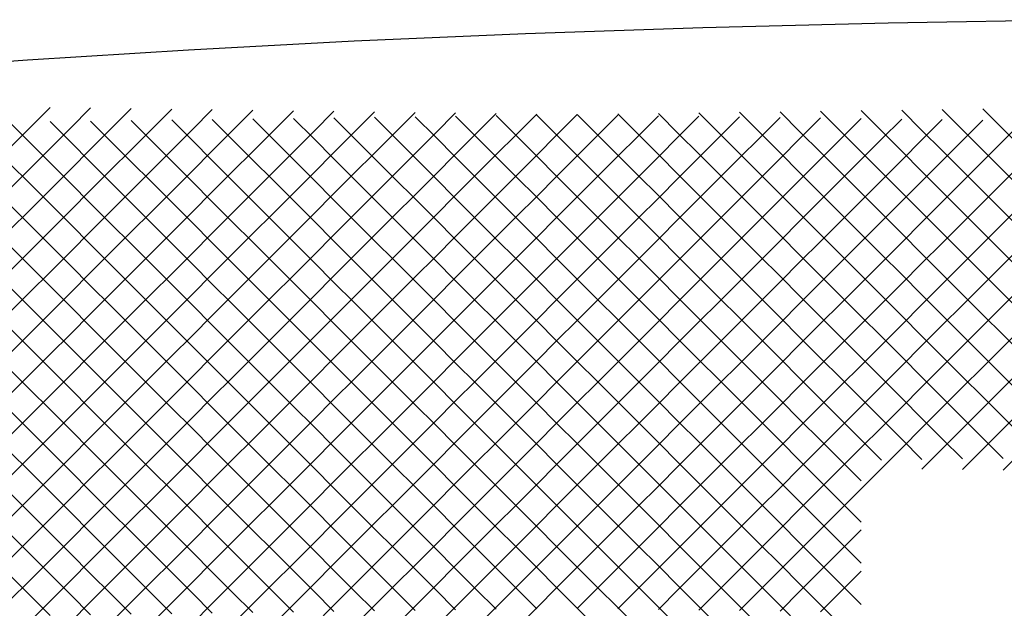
# Model space of a CAD drawing. Extents: x -15.9 to 15.9, y -4.2 to 4.2.
# Tile 15 of 29: x -5.4 to -1.9, y 2.1 to 4.2. Entities that reach past the tile are written whole.
import ezdxf

# ---------------------------------------------------------------- set-up
doc = ezdxf.new("R2010")
doc.units = 0

msp = doc.modelspace()

# ---------------------------------------------------------------- linework, layer by layer
at = {"layer": 'CNC'}
for points in [[(-1.65885, 4.19059), (-2.33943, 4.17883), (-2.98389, 4.16238), (-3.60147, 4.14126), (-4.19718, 4.11549), (-4.77402, 4.08508), (-5.33394, 4.05008), (-5.87822, 4.01051), (-6.40774, 3.9664), (-6.92309, 3.9178), (-7.42467, 3.86475), (-7.91273, 3.8073), (-8.38742, 3.7455), (-8.84882, 3.6794), (-9.29692, 3.60908)], [(-5.39639, 3.74461), (-5.32585, 3.81515), (-5.25531, 3.88569)], [(-5.39639, 3.60161), (-5.32585, 3.67215), (-5.25531, 3.74269), (-5.18477, 3.81323), (-5.11423, 3.88377)], [(-5.39639, 3.45861), (-5.32585, 3.52915), (-5.25531, 3.59969), (-5.18477, 3.67023), (-5.11423, 3.74077), (-5.04369, 3.81131), (-4.97315, 3.88185)], [(-5.39639, 3.31561), (-5.32585, 3.38615), (-5.25531, 3.45669), (-5.18477, 3.52723), (-5.11423, 3.59777), (-5.04369, 3.66831), (-4.97315, 3.73885), (-4.90261, 3.80939), (-4.83206, 3.87994)], [(-5.39639, 3.17261), (-5.32585, 3.24315), (-5.25531, 3.31369), (-5.18477, 3.38423), (-5.11423, 3.45477), (-5.04369, 3.52531), (-4.97315, 3.59585), (-4.90261, 3.66639), (-4.83206, 3.73694), (-4.76152, 3.80748), (-4.69098, 3.87802)], [(-5.39639, 3.02961), (-5.32585, 3.10015), (-5.25531, 3.17069), (-5.18477, 3.24123), (-5.11423, 3.31177), (-5.04369, 3.38231), (-4.97315, 3.45285), (-4.90261, 3.52339), (-4.83206, 3.59394), (-4.76152, 3.66448), (-4.69098, 3.73502), (-4.62044, 3.80556), (-4.5499, 3.8761)], [(-5.39639, 2.88661), (-5.32585, 2.95715), (-5.25531, 3.02769), (-5.18477, 3.09823), (-5.11423, 3.16877), (-5.04369, 3.23931), (-4.97315, 3.30985), (-4.90261, 3.38039), (-4.83206, 3.45094), (-4.76152, 3.52148), (-4.69098, 3.59202), (-4.62044, 3.66256), (-4.5499, 3.7331), (-4.47936, 3.80364), (-4.40882, 3.87418)], [(-5.39639, 2.74361), (-5.32585, 2.81415), (-5.25531, 2.88469), (-5.18477, 2.95523), (-5.11423, 3.02577), (-5.04369, 3.09631), (-4.97315, 3.16685), (-4.90261, 3.23739), (-4.83206, 3.30794), (-4.76152, 3.37848), (-4.69098, 3.44902), (-4.62044, 3.51956), (-4.5499, 3.5901), (-4.47936, 3.66064), (-4.40882, 3.73118), (-4.33828, 3.80172), (-4.26774, 3.87226)], [(-2.57475, 3.87275), (-2.50421, 3.80221), (-2.43367, 3.73167), (-2.36313, 3.66113), (-2.29259, 3.59059), (-2.22204, 3.52004), (-2.1515, 3.4495), (-2.08096, 3.37896), (-2.01042, 3.30842), (-1.93988, 3.23788), (-1.86934, 3.16734), (-1.7988, 3.0968), (-1.72826, 3.02626), (-1.65772, 2.95572), (-1.58717, 2.88517), (-1.51663, 2.81463), (-1.44609, 2.74409), (-1.37555, 2.67355), (-1.30501, 2.60301)], [(-2.43367, 3.87467), (-2.36313, 3.80413), (-2.29259, 3.73359), (-2.22204, 3.66304), (-2.1515, 3.5925), (-2.08096, 3.52196), (-2.01042, 3.45142), (-1.93988, 3.38088), (-1.86934, 3.31034), (-1.7988, 3.2398), (-1.72826, 3.16926), (-1.65772, 3.09872), (-1.58717, 3.02817), (-1.51663, 2.95763), (-1.44609, 2.88709), (-1.37555, 2.81655), (-1.30501, 2.74601), (-1.23447, 2.67547), (-1.16393, 2.60493)], [(-2.29259, 3.87659), (-2.22204, 3.80604), (-2.1515, 3.7355), (-2.08096, 3.66496), (-2.01042, 3.59442), (-1.93988, 3.52388), (-1.86934, 3.45334), (-1.7988, 3.3828), (-1.72826, 3.31226), (-1.65772, 3.24172), (-1.58717, 3.17117), (-1.51663, 3.10063), (-1.44609, 3.03009), (-1.37555, 2.95955), (-1.30501, 2.88901), (-1.23447, 2.81847), (-1.16393, 2.74793), (-1.09339, 2.67739), (-1.02285, 2.60685)], [(-2.22204, 2.62896), (-2.1515, 2.6995), (-2.08096, 2.77004), (-2.01042, 2.84058), (-1.93988, 2.91112), (-1.86934, 2.98166), (-1.7988, 3.0522), (-1.72826, 3.12274), (-1.65772, 3.19328), (-1.58717, 3.26383), (-1.51663, 3.33437), (-1.44609, 3.40491), (-1.37555, 3.47545), (-1.30501, 3.54599), (-1.23447, 3.61653), (-1.16393, 3.68707), (-1.09339, 3.75761), (-1.02285, 3.82815), (-0.9523, 3.8987)], [(-2.1515, 3.8785), (-2.08096, 3.80796), (-2.01042, 3.73742), (-1.93988, 3.66688), (-1.86934, 3.59634), (-1.7988, 3.5258), (-1.72826, 3.45526), (-1.65772, 3.38472), (-1.58717, 3.31417), (-1.51663, 3.24363), (-1.44609, 3.17309), (-1.37555, 3.10255), (-1.30501, 3.03201), (-1.23447, 2.96147), (-1.16393, 2.89093), (-1.09339, 2.82039), (-1.02285, 2.74985), (-0.9523, 2.6793), (-0.88176, 2.60876)], [(-2.08096, 2.62704), (-2.01042, 2.69758), (-1.93988, 2.76812), (-1.86934, 2.83866), (-1.7988, 2.9092), (-1.72826, 2.97974), (-1.65772, 3.05028), (-1.58717, 3.12083), (-1.51663, 3.19137), (-1.44609, 3.26191), (-1.37555, 3.33245), (-1.30501, 3.40299), (-1.23447, 3.47353), (-1.16393, 3.54407), (-1.09339, 3.61461), (-1.02285, 3.68515), (-0.9523, 3.7557), (-0.88176, 3.82624), (-0.81122, 3.89678)], [(-2.01042, 3.88042), (-1.93988, 3.80988), (-1.86934, 3.73934), (-1.7988, 3.6688), (-1.72826, 3.59826), (-1.65772, 3.52772), (-1.58717, 3.45717), (-1.51663, 3.38663), (-1.44609, 3.31609), (-1.37555, 3.24555), (-1.30501, 3.17501), (-1.23447, 3.10447), (-1.16393, 3.03393), (-1.09339, 2.96339), (-1.02285, 2.89285), (-0.9523, 2.8223), (-0.88176, 2.75176), (-0.81122, 2.68122), (-0.74068, 2.61068)], [(-1.93988, 2.62512), (-1.86934, 2.69566), (-1.7988, 2.7662), (-1.72826, 2.83674), (-1.65772, 2.90728), (-1.58717, 2.97783), (-1.51663, 3.04837), (-1.44609, 3.11891), (-1.37555, 3.18945), (-1.30501, 3.25999), (-1.23447, 3.33053), (-1.16393, 3.40107), (-1.09339, 3.47161), (-1.02285, 3.54215), (-0.9523, 3.6127), (-0.88176, 3.68324), (-0.81122, 3.75378), (-0.74068, 3.82432), (-0.67014, 3.89486)], [(-5.39639, 2.60061), (-5.32585, 2.67115), (-5.25531, 2.74169), (-5.18477, 2.81223), (-5.11423, 2.88277), (-5.04369, 2.95331), (-4.97315, 3.02385), (-4.90261, 3.09439), (-4.83206, 3.16494), (-4.76152, 3.23548), (-4.69098, 3.30602), (-4.62044, 3.37656), (-4.5499, 3.4471), (-4.47936, 3.51764), (-4.40882, 3.58818), (-4.33828, 3.65872), (-4.26774, 3.72926), (-4.19719, 3.79981), (-4.12665, 3.87035)], [(-5.39639, 2.45761), (-5.32585, 2.52815), (-5.25531, 2.59869), (-5.18477, 2.66923), (-5.11423, 2.73977), (-5.04369, 2.81031), (-4.97315, 2.88085), (-4.90261, 2.95139), (-4.83206, 3.02194), (-4.76152, 3.09248), (-4.69098, 3.16302), (-4.62044, 3.23356), (-4.5499, 3.3041), (-4.47936, 3.37464), (-4.40882, 3.44518), (-4.33828, 3.51572), (-4.26774, 3.58626), (-4.19719, 3.65681), (-4.12665, 3.72735), (-4.05611, 3.79789), (-3.98557, 3.86843)], [(-5.39639, 2.31461), (-5.32585, 2.38515), (-5.25531, 2.45569), (-5.18477, 2.52623), (-5.11423, 2.59677), (-5.04369, 2.66731), (-4.97315, 2.73785), (-4.90261, 2.80839), (-4.83206, 2.87894), (-4.76152, 2.94948), (-4.69098, 3.02002), (-4.62044, 3.09056), (-4.5499, 3.1611), (-4.47936, 3.23164), (-4.40882, 3.30218), (-4.33828, 3.37272), (-4.26774, 3.44326), (-4.19719, 3.51381), (-4.12665, 3.58435), (-4.05611, 3.65489), (-3.98557, 3.72543), (-3.91503, 3.79597), (-3.84449, 3.86651)], [(-5.39639, 2.17161), (-5.32585, 2.24215), (-5.25531, 2.31269), (-5.18477, 2.38323), (-5.11423, 2.45377), (-5.04369, 2.52431), (-4.97315, 2.59485), (-4.90261, 2.66539), (-4.83206, 2.73594), (-4.76152, 2.80648), (-4.69098, 2.87702), (-4.62044, 2.94756), (-4.5499, 3.0181), (-4.47936, 3.08864), (-4.40882, 3.15918), (-4.33828, 3.22972), (-4.26774, 3.30026), (-4.19719, 3.37081), (-4.12665, 3.44135), (-4.05611, 3.51189), (-3.98557, 3.58243), (-3.91503, 3.65297), (-3.84449, 3.72351), (-3.77395, 3.79405), (-3.70341, 3.86459)], [(-5.32585, 2.09915), (-5.25531, 2.16969), (-5.18477, 2.24023), (-5.11423, 2.31077), (-5.04369, 2.38131), (-4.97315, 2.45185), (-4.90261, 2.52239), (-4.83206, 2.59294), (-4.76152, 2.66348), (-4.69098, 2.73402), (-4.62044, 2.80456), (-4.5499, 2.8751), (-4.47936, 2.94564), (-4.40882, 3.01618), (-4.33828, 3.08672), (-4.26774, 3.15726), (-4.19719, 3.22781), (-4.12665, 3.29835), (-4.05611, 3.36889), (-3.98557, 3.43943), (-3.91503, 3.50997), (-3.84449, 3.58051), (-3.77395, 3.65105), (-3.70341, 3.72159), (-3.63287, 3.79213), (-3.56232, 3.86268)], [(-5.18477, 2.09723), (-5.11423, 2.16777), (-5.04369, 2.23831), (-4.97315, 2.30885), (-4.90261, 2.37939), (-4.83206, 2.44994), (-4.76152, 2.52048), (-4.69098, 2.59102), (-4.62044, 2.66156), (-4.5499, 2.7321), (-4.47936, 2.80264), (-4.40882, 2.87318), (-4.33828, 2.94372), (-4.26774, 3.01426), (-4.19719, 3.08481), (-4.12665, 3.15535), (-4.05611, 3.22589), (-3.98557, 3.29643), (-3.91503, 3.36697), (-3.84449, 3.43751), (-3.77395, 3.50805), (-3.70341, 3.57859), (-3.63287, 3.64913), (-3.56232, 3.71968), (-3.49178, 3.79022), (-3.42124, 3.86076)], [(-5.11423, 3.83823), (-5.04369, 3.76769), (-4.97315, 3.69715), (-4.90261, 3.62661), (-4.83206, 3.55606), (-4.76152, 3.48552), (-4.69098, 3.41498), (-4.62044, 3.34444), (-4.5499, 3.2739), (-4.47936, 3.20336), (-4.40882, 3.13282), (-4.33828, 3.06228), (-4.26774, 2.99174), (-4.19719, 2.92119), (-4.12665, 2.85065), (-4.05611, 2.78011), (-3.98557, 2.70957), (-3.91503, 2.63903), (-3.84449, 2.56849), (-3.77395, 2.49795), (-3.70341, 2.42741), (-3.63287, 2.35687), (-3.56232, 2.28632), (-3.49178, 2.21578), (-3.42124, 2.14524), (-3.3507, 2.0747)], [(-5.04369, 2.09531), (-4.97315, 2.16585), (-4.90261, 2.23639), (-4.83206, 2.30694), (-4.76152, 2.37748), (-4.69098, 2.44802), (-4.62044, 2.51856), (-4.5499, 2.5891), (-4.47936, 2.65964), (-4.40882, 2.73018), (-4.33828, 2.80072), (-4.26774, 2.87126), (-4.19719, 2.94181), (-4.12665, 3.01235), (-4.05611, 3.08289), (-3.98557, 3.15343), (-3.91503, 3.22397), (-3.84449, 3.29451), (-3.77395, 3.36505), (-3.70341, 3.43559), (-3.63287, 3.50613), (-3.56232, 3.57668), (-3.49178, 3.64722), (-3.42124, 3.71776), (-3.3507, 3.7883), (-3.28016, 3.85884)], [(-4.97315, 3.84015), (-4.90261, 3.76961), (-4.83206, 3.69906), (-4.76152, 3.62852), (-4.69098, 3.55798), (-4.62044, 3.48744), (-4.5499, 3.4169), (-4.47936, 3.34636), (-4.40882, 3.27582), (-4.33828, 3.20528), (-4.26774, 3.13474), (-4.19719, 3.06419), (-4.12665, 2.99365), (-4.05611, 2.92311), (-3.98557, 2.85257), (-3.91503, 2.78203), (-3.84449, 2.71149), (-3.77395, 2.64095), (-3.70341, 2.57041), (-3.63287, 2.49987), (-3.56232, 2.42932), (-3.49178, 2.35878), (-3.42124, 2.28824), (-3.3507, 2.2177), (-3.28016, 2.14716), (-3.20962, 2.07662)], [(-4.90261, 2.09339), (-4.83206, 2.16394), (-4.76152, 2.23448), (-4.69098, 2.30502), (-4.62044, 2.37556), (-4.5499, 2.4461), (-4.47936, 2.51664), (-4.40882, 2.58718), (-4.33828, 2.65772), (-4.26774, 2.72826), (-4.19719, 2.79881), (-4.12665, 2.86935), (-4.05611, 2.93989), (-3.98557, 3.01043), (-3.91503, 3.08097), (-3.84449, 3.15151), (-3.77395, 3.22205), (-3.70341, 3.29259), (-3.63287, 3.36313), (-3.56232, 3.43368), (-3.49178, 3.50422), (-3.42124, 3.57476), (-3.3507, 3.6453), (-3.28016, 3.71584), (-3.20962, 3.78638), (-3.13908, 3.85692)], [(-4.83206, 3.84206), (-4.76152, 3.77152), (-4.69098, 3.70098), (-4.62044, 3.63044), (-4.5499, 3.5599), (-4.47936, 3.48936), (-4.40882, 3.41882), (-4.33828, 3.34828), (-4.26774, 3.27774), (-4.19719, 3.20719), (-4.12665, 3.13665), (-4.05611, 3.06611), (-3.98557, 2.99557), (-3.91503, 2.92503), (-3.84449, 2.85449), (-3.77395, 2.78395), (-3.70341, 2.71341), (-3.63287, 2.64287), (-3.56232, 2.57232), (-3.49178, 2.50178), (-3.42124, 2.43124), (-3.3507, 2.3607), (-3.28016, 2.29016), (-3.20962, 2.21962), (-3.13908, 2.14908), (-3.06854, 2.07854)], [(-4.76152, 2.09148), (-4.69098, 2.16202), (-4.62044, 2.23256), (-4.5499, 2.3031), (-4.47936, 2.37364), (-4.40882, 2.44418), (-4.33828, 2.51472), (-4.26774, 2.58526), (-4.19719, 2.65581), (-4.12665, 2.72635), (-4.05611, 2.79689), (-3.98557, 2.86743), (-3.91503, 2.93797), (-3.84449, 3.00851), (-3.77395, 3.07905), (-3.70341, 3.14959), (-3.63287, 3.22013), (-3.56232, 3.29068), (-3.49178, 3.36122), (-3.42124, 3.43176), (-3.3507, 3.5023), (-3.28016, 3.57284), (-3.20962, 3.64338), (-3.13908, 3.71392), (-3.06854, 3.78446), (-2.998, 3.855)], [(-4.69098, 3.84398), (-4.62044, 3.77344), (-4.5499, 3.7029), (-4.47936, 3.63236), (-4.40882, 3.56182), (-4.33828, 3.49128), (-4.26774, 3.42074), (-4.19719, 3.35019), (-4.12665, 3.27965), (-4.05611, 3.20911), (-3.98557, 3.13857), (-3.91503, 3.06803), (-3.84449, 2.99749), (-3.77395, 2.92695), (-3.70341, 2.85641), (-3.63287, 2.78587), (-3.56232, 2.71532), (-3.49178, 2.64478), (-3.42124, 2.57424), (-3.3507, 2.5037), (-3.28016, 2.43316), (-3.20962, 2.36262), (-3.13908, 2.29208), (-3.06854, 2.22154), (-2.998, 2.151), (-2.92745, 2.08045)], [(-4.62044, 2.08956), (-4.5499, 2.1601), (-4.47936, 2.23064), (-4.40882, 2.30118), (-4.33828, 2.37172), (-4.26774, 2.44226), (-4.19719, 2.51281), (-4.12665, 2.58335), (-4.05611, 2.65389), (-3.98557, 2.72443), (-3.91503, 2.79497), (-3.84449, 2.86551), (-3.77395, 2.93605), (-3.70341, 3.00659), (-3.63287, 3.07713), (-3.56232, 3.14768), (-3.49178, 3.21822), (-3.42124, 3.28876), (-3.3507, 3.3593), (-3.28016, 3.42984), (-3.20962, 3.50038), (-3.13908, 3.57092), (-3.06854, 3.64146), (-2.998, 3.712), (-2.92745, 3.78255), (-2.85691, 3.85309)], [(-4.5499, 3.8459), (-4.47936, 3.77536), (-4.40882, 3.70482), (-4.33828, 3.63428), (-4.26774, 3.56374), (-4.19719, 3.49319), (-4.12665, 3.42265), (-4.05611, 3.35211), (-3.98557, 3.28157), (-3.91503, 3.21103), (-3.84449, 3.14049), (-3.77395, 3.06995), (-3.70341, 2.99941), (-3.63287, 2.92887), (-3.56232, 2.85832), (-3.49178, 2.78778), (-3.42124, 2.71724), (-3.3507, 2.6467), (-3.28016, 2.57616), (-3.20962, 2.50562), (-3.13908, 2.43508), (-3.06854, 2.36454), (-2.998, 2.294), (-2.92745, 2.22345), (-2.85691, 2.15291), (-2.78637, 2.08237)], [(-4.47936, 2.08764), (-4.40882, 2.15818), (-4.33828, 2.22872), (-4.26774, 2.29926), (-4.19719, 2.36981), (-4.12665, 2.44035), (-4.05611, 2.51089), (-3.98557, 2.58143), (-3.91503, 2.65197), (-3.84449, 2.72251), (-3.77395, 2.79305), (-3.70341, 2.86359), (-3.63287, 2.93413), (-3.56232, 3.00468), (-3.49178, 3.07522), (-3.42124, 3.14576), (-3.3507, 3.2163), (-3.28016, 3.28684), (-3.20962, 3.35738), (-3.13908, 3.42792), (-3.06854, 3.49846), (-2.998, 3.569), (-2.92745, 3.63955), (-2.85691, 3.71009), (-2.78637, 3.78063), (-2.71583, 3.85117)], [(-4.40882, 3.84782), (-4.33828, 3.77728), (-4.26774, 3.70674), (-4.19719, 3.63619), (-4.12665, 3.56565), (-4.05611, 3.49511), (-3.98557, 3.42457), (-3.91503, 3.35403), (-3.84449, 3.28349), (-3.77395, 3.21295), (-3.70341, 3.14241), (-3.63287, 3.07187), (-3.56232, 3.00132), (-3.49178, 2.93078), (-3.42124, 2.86024), (-3.3507, 2.7897), (-3.28016, 2.71916), (-3.20962, 2.64862), (-3.13908, 2.57808), (-3.06854, 2.50754), (-2.998, 2.437), (-2.92745, 2.36645), (-2.85691, 2.29591), (-2.78637, 2.22537), (-2.71583, 2.15483), (-2.64529, 2.08429)], [(-4.33828, 2.08572), (-4.26774, 2.15626), (-4.19719, 2.22681), (-4.12665, 2.29735), (-4.05611, 2.36789), (-3.98557, 2.43843), (-3.91503, 2.50897), (-3.84449, 2.57951), (-3.77395, 2.65005), (-3.70341, 2.72059), (-3.63287, 2.79113), (-3.56232, 2.86168), (-3.49178, 2.93222), (-3.42124, 3.00276), (-3.3507, 3.0733), (-3.28016, 3.14384), (-3.20962, 3.21438), (-3.13908, 3.28492), (-3.06854, 3.35546), (-2.998, 3.426), (-2.92745, 3.49655), (-2.85691, 3.56709), (-2.78637, 3.63763), (-2.71583, 3.70817), (-2.64529, 3.77871), (-2.57475, 3.84925)], [(-4.26774, 3.84974), (-4.19719, 3.77919), (-4.12665, 3.70865), (-4.05611, 3.63811), (-3.98557, 3.56757), (-3.91503, 3.49703), (-3.84449, 3.42649), (-3.77395, 3.35595), (-3.70341, 3.28541), (-3.63287, 3.21487), (-3.56232, 3.14432), (-3.49178, 3.07378), (-3.42124, 3.00324), (-3.3507, 2.9327), (-3.28016, 2.86216), (-3.20962, 2.79162), (-3.13908, 2.72108), (-3.06854, 2.65054), (-2.998, 2.58), (-2.92745, 2.50945), (-2.85691, 2.43891), (-2.78637, 2.36837), (-2.71583, 2.29783), (-2.64529, 2.22729), (-2.57475, 2.15675), (-2.50421, 2.08621)], [(-4.19719, 2.08381), (-4.12665, 2.15435), (-4.05611, 2.22489), (-3.98557, 2.29543), (-3.91503, 2.36597), (-3.84449, 2.43651), (-3.77395, 2.50705), (-3.70341, 2.57759), (-3.63287, 2.64813), (-3.56232, 2.71868), (-3.49178, 2.78922), (-3.42124, 2.85976), (-3.3507, 2.9303), (-3.28016, 3.00084), (-3.20962, 3.07138), (-3.13908, 3.14192), (-3.06854, 3.21246), (-2.998, 3.283), (-2.92745, 3.35355), (-2.85691, 3.42409), (-2.78637, 3.49463), (-2.71583, 3.56517), (-2.64529, 3.63571), (-2.57475, 3.70625), (-2.50421, 3.77679), (-2.43367, 3.84733)], [(-4.12665, 3.85165), (-4.05611, 3.78111), (-3.98557, 3.71057), (-3.91503, 3.64003), (-3.84449, 3.56949), (-3.77395, 3.49895), (-3.70341, 3.42841), (-3.63287, 3.35787), (-3.56232, 3.28732), (-3.49178, 3.21678), (-3.42124, 3.14624), (-3.3507, 3.0757), (-3.28016, 3.00516), (-3.20962, 2.93462), (-3.13908, 2.86408), (-3.06854, 2.79354), (-2.998, 2.723), (-2.92745, 2.65245), (-2.85691, 2.58191), (-2.78637, 2.51137), (-2.71583, 2.44083), (-2.64529, 2.37029), (-2.57475, 2.29975), (-2.50421, 2.22921), (-2.43367, 2.15867)], [(-4.05611, 2.08189), (-3.98557, 2.15243), (-3.91503, 2.22297), (-3.84449, 2.29351), (-3.77395, 2.36405), (-3.70341, 2.43459), (-3.63287, 2.50513), (-3.56232, 2.57568), (-3.49178, 2.64622), (-3.42124, 2.71676), (-3.3507, 2.7873), (-3.28016, 2.85784), (-3.20962, 2.92838), (-3.13908, 2.99892), (-3.06854, 3.06946), (-2.998, 3.14), (-2.92745, 3.21055), (-2.85691, 3.28109), (-2.78637, 3.35163), (-2.71583, 3.42217), (-2.64529, 3.49271), (-2.57475, 3.56325), (-2.50421, 3.63379), (-2.43367, 3.70433), (-2.36313, 3.77487), (-2.29259, 3.84541)], [(-3.98557, 3.85357), (-3.91503, 3.78303), (-3.84449, 3.71249), (-3.77395, 3.64195), (-3.70341, 3.57141), (-3.63287, 3.50087), (-3.56232, 3.43032), (-3.49178, 3.35978), (-3.42124, 3.28924), (-3.3507, 3.2187), (-3.28016, 3.14816), (-3.20962, 3.07762), (-3.13908, 3.00708), (-3.06854, 2.93654), (-2.998, 2.866), (-2.92745, 2.79545), (-2.85691, 2.72491), (-2.78637, 2.65437), (-2.71583, 2.58383), (-2.64529, 2.51329), (-2.57475, 2.44275), (-2.50421, 2.37221), (-2.43367, 2.30167)], [(-3.91503, 2.07997), (-3.84449, 2.15051), (-3.77395, 2.22105), (-3.70341, 2.29159), (-3.63287, 2.36213), (-3.56232, 2.43268), (-3.49178, 2.50322), (-3.42124, 2.57376), (-3.3507, 2.6443), (-3.28016, 2.71484), (-3.20962, 2.78538), (-3.13908, 2.85592), (-3.06854, 2.92646), (-2.998, 2.997), (-2.92745, 3.06755), (-2.85691, 3.13809), (-2.78637, 3.20863), (-2.71583, 3.27917), (-2.64529, 3.34971), (-2.57475, 3.42025), (-2.50421, 3.49079), (-2.43367, 3.56133), (-2.36313, 3.63187), (-2.29259, 3.70241), (-2.22204, 3.77296), (-2.1515, 3.8435)], [(-3.84449, 3.85549), (-3.77395, 3.78495), (-3.70341, 3.71441), (-3.63287, 3.64387), (-3.56232, 3.57332), (-3.49178, 3.50278), (-3.42124, 3.43224), (-3.3507, 3.3617), (-3.28016, 3.29116), (-3.20962, 3.22062), (-3.13908, 3.15008), (-3.06854, 3.07954), (-2.998, 3.009), (-2.92745, 2.93845), (-2.85691, 2.86791), (-2.78637, 2.79737), (-2.71583, 2.72683), (-2.64529, 2.65629), (-2.57475, 2.58575), (-2.50421, 2.51521), (-2.43367, 2.44467)], [(-3.77395, 2.07805), (-3.70341, 2.14859), (-3.63287, 2.21913), (-3.56232, 2.28968), (-3.49178, 2.36022), (-3.42124, 2.43076), (-3.3507, 2.5013), (-3.28016, 2.57184), (-3.20962, 2.64238), (-3.13908, 2.71292), (-3.06854, 2.78346), (-2.998, 2.854), (-2.92745, 2.92455), (-2.85691, 2.99509), (-2.78637, 3.06563), (-2.71583, 3.13617), (-2.64529, 3.20671), (-2.57475, 3.27725), (-2.50421, 3.34779), (-2.43367, 3.41833), (-2.36313, 3.48887), (-2.29259, 3.55941), (-2.22204, 3.62996), (-2.1515, 3.7005), (-2.08096, 3.77104), (-2.01042, 3.84158)], [(-3.70341, 3.85741), (-3.63287, 3.78687), (-3.56232, 3.71632), (-3.49178, 3.64578), (-3.42124, 3.57524), (-3.3507, 3.5047), (-3.28016, 3.43416), (-3.20962, 3.36362), (-3.13908, 3.29308), (-3.06854, 3.22254), (-2.998, 3.152), (-2.92745, 3.08145), (-2.85691, 3.01091), (-2.78637, 2.94037), (-2.71583, 2.86983), (-2.64529, 2.79929), (-2.57475, 2.72875), (-2.50421, 2.65821), (-2.43367, 2.58767)], [(-3.63287, 2.07613), (-3.56232, 2.14668), (-3.49178, 2.21722), (-3.42124, 2.28776), (-3.3507, 2.3583), (-3.28016, 2.42884), (-3.20962, 2.49938), (-3.13908, 2.56992), (-3.06854, 2.64046), (-2.998, 2.711), (-2.92745, 2.78155), (-2.85691, 2.85209), (-2.78637, 2.92263), (-2.71583, 2.99317), (-2.64529, 3.06371), (-2.57475, 3.13425), (-2.50421, 3.20479), (-2.43367, 3.27533), (-2.36313, 3.34587), (-2.29259, 3.41641), (-2.22204, 3.48696), (-2.1515, 3.5575), (-2.08096, 3.62804), (-2.01042, 3.69858), (-1.93988, 3.76912), (-1.86934, 3.83966)], [(-3.56232, 3.85932), (-3.49178, 3.78878), (-3.42124, 3.71824), (-3.3507, 3.6477), (-3.28016, 3.57716), (-3.20962, 3.50662), (-3.13908, 3.43608), (-3.06854, 3.36554), (-2.998, 3.295), (-2.92745, 3.22445), (-2.85691, 3.15391), (-2.78637, 3.08337), (-2.71583, 3.01283), (-2.64529, 2.94229), (-2.57475, 2.87175), (-2.50421, 2.80121), (-2.43367, 2.73067), (-2.36313, 2.66013)], [(-3.42124, 3.86124), (-3.3507, 3.7907), (-3.28016, 3.72016), (-3.20962, 3.64962), (-3.13908, 3.57908), (-3.06854, 3.50854), (-2.998, 3.438), (-2.92745, 3.36745), (-2.85691, 3.29691), (-2.78637, 3.22637), (-2.71583, 3.15583), (-2.64529, 3.08529), (-2.57475, 3.01475), (-2.50421, 2.94421), (-2.43367, 2.87367), (-2.36313, 2.80313), (-2.29259, 2.73259), (-2.22204, 2.66204)], [(-3.28016, 3.86316), (-3.20962, 3.79262), (-3.13908, 3.72208), (-3.06854, 3.65154), (-2.998, 3.581), (-2.92745, 3.51045), (-2.85691, 3.43991), (-2.78637, 3.36937), (-2.71583, 3.29883), (-2.64529, 3.22829), (-2.57475, 3.15775), (-2.50421, 3.08721), (-2.43367, 3.01667), (-2.36313, 2.94613), (-2.29259, 2.87559), (-2.22204, 2.80504), (-2.1515, 2.7345), (-2.08096, 2.66396)], [(-3.13908, 3.86508), (-3.06854, 3.79454), (-2.998, 3.724), (-2.92745, 3.65345), (-2.85691, 3.58291), (-2.78637, 3.51237), (-2.71583, 3.44183), (-2.64529, 3.37129), (-2.57475, 3.30075), (-2.50421, 3.23021), (-2.43367, 3.15967), (-2.36313, 3.08913), (-2.29259, 3.01859), (-2.22204, 2.94804), (-2.1515, 2.8775), (-2.08096, 2.80696), (-2.01042, 2.73642), (-1.93988, 2.66588)], [(-2.998, 3.867), (-2.92745, 3.79645), (-2.85691, 3.72591), (-2.78637, 3.65537), (-2.71583, 3.58483), (-2.64529, 3.51429), (-2.57475, 3.44375), (-2.50421, 3.37321), (-2.43367, 3.30267), (-2.36313, 3.23213), (-2.29259, 3.16159), (-2.22204, 3.09104), (-2.1515, 3.0205), (-2.08096, 2.94996), (-2.01042, 2.87942), (-1.93988, 2.80888), (-1.86934, 2.73834), (-1.7988, 2.6678)], [(-2.85691, 3.86891), (-2.78637, 3.79837), (-2.71583, 3.72783), (-2.64529, 3.65729), (-2.57475, 3.58675), (-2.50421, 3.51621), (-2.43367, 3.44567), (-2.36313, 3.37513), (-2.29259, 3.30459), (-2.22204, 3.23404), (-2.1515, 3.1635), (-2.08096, 3.09296), (-2.01042, 3.02242), (-1.93988, 2.95188), (-1.86934, 2.88134), (-1.7988, 2.8108), (-1.72826, 2.74026), (-1.65772, 2.66972)], [(-2.71583, 3.87083), (-2.64529, 3.80029), (-2.57475, 3.72975), (-2.50421, 3.65921), (-2.43367, 3.58867), (-2.36313, 3.51813), (-2.29259, 3.44759), (-2.22204, 3.37704), (-2.1515, 3.3065), (-2.08096, 3.23596), (-2.01042, 3.16542), (-1.93988, 3.09488), (-1.86934, 3.02434), (-1.7988, 2.9538), (-1.72826, 2.88326), (-1.65772, 2.81272), (-1.58717, 2.74217), (-1.51663, 2.67163), (-1.44609, 2.60109)], [(-5.39639, 3.83439), (-5.32585, 3.76385), (-5.25531, 3.69331), (-5.18477, 3.62277), (-5.11423, 3.55223), (-5.04369, 3.48169), (-4.97315, 3.41115), (-4.90261, 3.34061), (-4.83206, 3.27006), (-4.76152, 3.19952), (-4.69098, 3.12898), (-4.62044, 3.05844), (-4.5499, 2.9879), (-4.47936, 2.91736), (-4.40882, 2.84682), (-4.33828, 2.77628), (-4.26774, 2.70574), (-4.19719, 2.63519), (-4.12665, 2.56465), (-4.05611, 2.49411), (-3.98557, 2.42357), (-3.91503, 2.35303), (-3.84449, 2.28249), (-3.77395, 2.21195), (-3.70341, 2.14141)], [(-5.25531, 3.83631), (-5.18477, 3.76577), (-5.11423, 3.69523), (-5.04369, 3.62469), (-4.97315, 3.55415), (-4.90261, 3.48361), (-4.83206, 3.41306), (-4.76152, 3.34252), (-4.69098, 3.27198), (-4.62044, 3.20144), (-4.5499, 3.1309), (-4.47936, 3.06036), (-4.40882, 2.98982), (-4.33828, 2.91928), (-4.26774, 2.84874), (-4.19719, 2.77819), (-4.12665, 2.70765), (-4.05611, 2.63711), (-3.98557, 2.56657), (-3.91503, 2.49603), (-3.84449, 2.42549), (-3.77395, 2.35495), (-3.70341, 2.28441), (-3.63287, 2.21387), (-3.56232, 2.14332)], [(-5.39639, 3.69139), (-5.32585, 3.62085), (-5.25531, 3.55031), (-5.18477, 3.47977), (-5.11423, 3.40923), (-5.04369, 3.33869), (-4.97315, 3.26815), (-4.90261, 3.19761), (-4.83206, 3.12706), (-4.76152, 3.05652), (-4.69098, 2.98598), (-4.62044, 2.91544), (-4.5499, 2.8449), (-4.47936, 2.77436), (-4.40882, 2.70382), (-4.33828, 2.63328), (-4.26774, 2.56274), (-4.19719, 2.49219), (-4.12665, 2.42165), (-4.05611, 2.35111), (-3.98557, 2.28057), (-3.91503, 2.21003), (-3.84449, 2.13949)], [(-3.42124, 2.14476), (-3.3507, 2.2153), (-3.28016, 2.28584), (-3.20962, 2.35638), (-3.13908, 2.42692), (-3.06854, 2.49746), (-2.998, 2.568), (-2.92745, 2.63855), (-2.85691, 2.70909), (-2.78637, 2.77963), (-2.71583, 2.85017), (-2.64529, 2.92071), (-2.57475, 2.99125), (-2.50421, 3.06179), (-2.43367, 3.13233), (-2.36313, 3.20287), (-2.29259, 3.27341), (-2.22204, 3.34396), (-2.1515, 3.4145), (-2.08096, 3.48504), (-2.01042, 3.55558), (-1.93988, 3.62612), (-1.86934, 3.69666)], [(-5.39639, 3.54839), (-5.32585, 3.47785), (-5.25531, 3.40731), (-5.18477, 3.33677), (-5.11423, 3.26623), (-5.04369, 3.19569), (-4.97315, 3.12515), (-4.90261, 3.05461), (-4.83206, 2.98406), (-4.76152, 2.91352), (-4.69098, 2.84298), (-4.62044, 2.77244), (-4.5499, 2.7019), (-4.47936, 2.63136), (-4.40882, 2.56082), (-4.33828, 2.49028), (-4.26774, 2.41974), (-4.19719, 2.34919), (-4.12665, 2.27865), (-4.05611, 2.20811), (-3.98557, 2.13757)], [(-3.28016, 2.14284), (-3.20962, 2.21338), (-3.13908, 2.28392), (-3.06854, 2.35446), (-2.998, 2.425), (-2.92745, 2.49555), (-2.85691, 2.56609), (-2.78637, 2.63663), (-2.71583, 2.70717), (-2.64529, 2.77771), (-2.57475, 2.84825), (-2.50421, 2.91879), (-2.43367, 2.98933), (-2.36313, 3.05987), (-2.29259, 3.13041), (-2.22204, 3.20096), (-2.1515, 3.2715), (-2.08096, 3.34204), (-2.01042, 3.41258), (-1.93988, 3.48312), (-1.86934, 3.55366)], [(-5.39639, 3.40539), (-5.32585, 3.33485), (-5.25531, 3.26431), (-5.18477, 3.19377), (-5.11423, 3.12323), (-5.04369, 3.05269), (-4.97315, 2.98215), (-4.90261, 2.91161), (-4.83206, 2.84106), (-4.76152, 2.77052), (-4.69098, 2.69998), (-4.62044, 2.62944), (-4.5499, 2.5589), (-4.47936, 2.48836), (-4.40882, 2.41782), (-4.33828, 2.34728), (-4.26774, 2.27674), (-4.19719, 2.20619), (-4.12665, 2.13565)], [(-3.13908, 2.14092), (-3.06854, 2.21146), (-2.998, 2.282), (-2.92745, 2.35255), (-2.85691, 2.42309), (-2.78637, 2.49363), (-2.71583, 2.56417), (-2.64529, 2.63471), (-2.57475, 2.70525), (-2.50421, 2.77579), (-2.43367, 2.84633), (-2.36313, 2.91687), (-2.29259, 2.98741), (-2.22204, 3.05796), (-2.1515, 3.1285), (-2.08096, 3.19904), (-2.01042, 3.26958), (-1.93988, 3.34012), (-1.86934, 3.41066)], [(-5.39639, 3.26239), (-5.32585, 3.19185), (-5.25531, 3.12131), (-5.18477, 3.05077), (-5.11423, 2.98023), (-5.04369, 2.90969), (-4.97315, 2.83915), (-4.90261, 2.76861), (-4.83206, 2.69806), (-4.76152, 2.62752), (-4.69098, 2.55698), (-4.62044, 2.48644), (-4.5499, 2.4159), (-4.47936, 2.34536), (-4.40882, 2.27482), (-4.33828, 2.20428), (-4.26774, 2.13374)], [(-2.998, 2.139), (-2.92745, 2.20955), (-2.85691, 2.28009), (-2.78637, 2.35063), (-2.71583, 2.42117), (-2.64529, 2.49171), (-2.57475, 2.56225), (-2.50421, 2.63279), (-2.43367, 2.70333), (-2.36313, 2.77387), (-2.29259, 2.84441), (-2.22204, 2.91496), (-2.1515, 2.9855), (-2.08096, 3.05604), (-2.01042, 3.12658), (-1.93988, 3.19712), (-1.86934, 3.26766)], [(-5.39639, 3.11939), (-5.32585, 3.04885), (-5.25531, 2.97831), (-5.18477, 2.90777), (-5.11423, 2.83723), (-5.04369, 2.76669), (-4.97315, 2.69615), (-4.90261, 2.62561), (-4.83206, 2.55506), (-4.76152, 2.48452), (-4.69098, 2.41398), (-4.62044, 2.34344), (-4.5499, 2.2729), (-4.47936, 2.20236), (-4.40882, 2.13182)], [(-2.85691, 2.13709), (-2.78637, 2.20763), (-2.71583, 2.27817), (-2.64529, 2.34871), (-2.57475, 2.41925), (-2.50421, 2.48979), (-2.43367, 2.56033), (-2.36313, 2.63087), (-2.29259, 2.70141), (-2.22204, 2.77196), (-2.1515, 2.8425), (-2.08096, 2.91304), (-2.01042, 2.98358), (-1.93988, 3.05412), (-1.86934, 3.12466)], [(-5.39639, 2.97639), (-5.32585, 2.90585), (-5.25531, 2.83531), (-5.18477, 2.76477), (-5.11423, 2.69423), (-5.04369, 2.62369), (-4.97315, 2.55315), (-4.90261, 2.48261), (-4.83206, 2.41206), (-4.76152, 2.34152), (-4.69098, 2.27098), (-4.62044, 2.20044), (-4.5499, 2.1299)], [(-5.39639, 2.83339), (-5.32585, 2.76285), (-5.25531, 2.69231), (-5.18477, 2.62177), (-5.11423, 2.55123), (-5.04369, 2.48069), (-4.97315, 2.41015), (-4.90261, 2.33961), (-4.83206, 2.26906), (-4.76152, 2.19852), (-4.69098, 2.12798)], [(-5.39639, 2.69039), (-5.32585, 2.61985), (-5.25531, 2.54931), (-5.18477, 2.47877), (-5.11423, 2.40823), (-5.04369, 2.33769), (-4.97315, 2.26715), (-4.90261, 2.19661), (-4.83206, 2.12606)], [(-5.39639, 2.54739), (-5.32585, 2.47685), (-5.25531, 2.40631), (-5.18477, 2.33577), (-5.11423, 2.26523), (-5.04369, 2.19469), (-4.97315, 2.12415)], [(-5.39639, 2.40439), (-5.32585, 2.33385), (-5.25531, 2.26331), (-5.18477, 2.19277), (-5.11423, 2.12223)], [(-2.71583, 2.13517), (-2.64529, 2.20571), (-2.57475, 2.27625), (-2.50421, 2.34679), (-2.43367, 2.41733)], [(-5.39639, 2.26139), (-5.32585, 2.19085), (-5.25531, 2.12031)], [(-2.57475, 2.13325), (-2.50421, 2.20379), (-2.43367, 2.27433)]]:
    msp.add_lwpolyline(points, dxfattribs=at)

doc.saveas('drawing.dxf')
